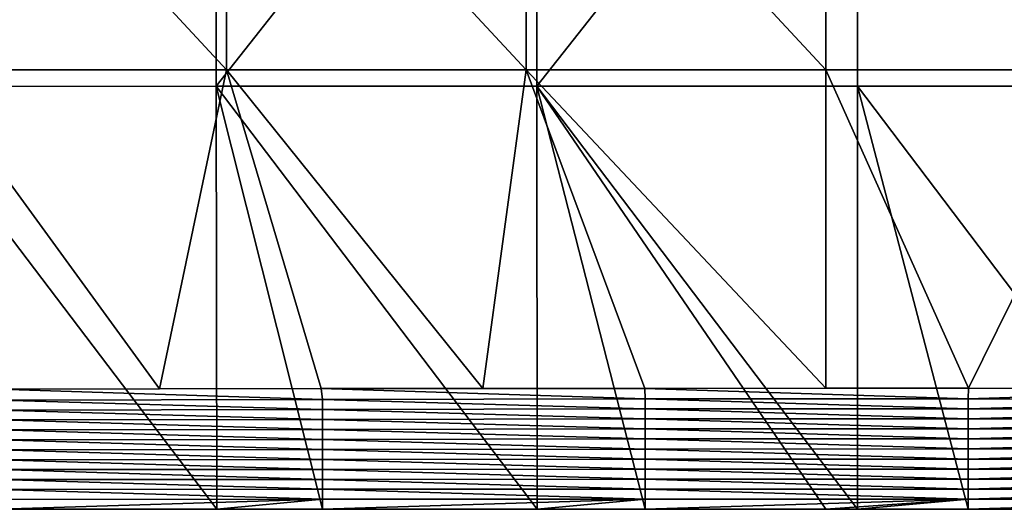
# Model space of a CAD drawing. Header units: millimetres. Extents: x -222 to 222, y 0 to 946.
# Tile 11 of 30: x -100 to 22, y 350 to 411. Entities that reach past the tile are written whole.
import ezdxf

# ---------------------------------------------------------------- set-up
doc = ezdxf.new("R2010")
doc.units = ezdxf.units.MM
doc.header["$LTSCALE"] = 102.491319
for name, color, linetype in [('13', 7, 'CONTINUOUS'), ('17', 7, 'CONTINUOUS'), ('18', 7, 'CONTINUOUS')]:
    doc.layers.add(name, color=color, linetype=linetype)

msp = doc.modelspace()

# ---------------------------------------------------------------- linework, layer by layer
at = {"layer": '13', "linetype": 'Continuous'}
for points in [[(-82.66, 364.93, -2.06), (-102.71, 364.89, -3.18), (-62.61, 364.96, -1.18), (-82.66, 364.93, -2.06)], [(-62.61, 364.96, -1.18), (-102.71, 364.89, -3.18), (-62.44, 363.62, -41.36), (-62.61, 364.96, -1.18)], [(-102.71, 364.89, -3.18), (-102.46, 363.54, -43.83), (-62.44, 363.62, -41.36), (-102.71, 364.89, -3.18)], [(-42.55, 364.98, -0.55), (-62.61, 364.96, -1.18), (-22.48, 364.99, -0.15), (-42.55, 364.98, -0.55)], [(-22.48, 364.99, -0.15), (-62.61, 364.96, -1.18), (-22.41, 363.7, -38.88), (-22.48, 364.99, -0.15)], [(-62.61, 364.96, -1.18), (-62.44, 363.62, -41.36), (-22.41, 363.7, -38.88), (-62.61, 364.96, -1.18)], [(0, 365, 0), (-22.48, 364.99, -0.15), (17.67, 365, -0.09), (0, 365, 0)], [(17.67, 365, -0.09), (-22.48, 364.99, -0.15), (17.62, 363.71, -38.59), (17.67, 365, -0.09)], [(-22.48, 364.99, -0.15), (-22.41, 363.7, -38.88), (17.62, 363.71, -38.59), (-22.48, 364.99, -0.15)], [(17.67, 365, -0.09), (17.62, 363.71, -38.59), (57.81, 364.97, -1.01), (17.67, 365, -0.09)], [(57.81, 364.97, -1.01), (17.62, 363.71, -38.59), (57.64, 363.63, -41.06), (57.81, 364.97, -1.01)], [(37.74, 364.99, -0.43), (17.67, 365, -0.09), (57.81, 364.97, -1.01), (37.74, 364.99, -0.43)], [(-62.44, 363.62, -41.36), (-102.46, 363.54, -43.83), (-62.44, 362.38, -78.51), (-62.44, 363.62, -41.36)], [(-102.46, 363.54, -43.83), (-102.46, 362.31, -80.76), (-62.44, 362.38, -78.51), (-102.46, 363.54, -43.83)], [(-22.41, 363.7, -38.88), (-62.44, 363.62, -41.36), (-22.41, 362.46, -76.26), (-22.41, 363.7, -38.88)], [(-62.44, 363.62, -41.36), (-62.44, 362.38, -78.51), (-22.41, 362.46, -76.26), (-62.44, 363.62, -41.36)], [(17.62, 363.71, -38.59), (-22.41, 363.7, -38.88), (17.62, 362.47, -75.99), (17.62, 363.71, -38.59)], [(-22.41, 363.7, -38.88), (-22.41, 362.46, -76.26), (17.62, 362.47, -75.99), (-22.41, 363.7, -38.88)], [(17.62, 363.71, -38.59), (17.62, 362.47, -75.99), (57.64, 363.63, -41.06), (17.62, 363.71, -38.59)], [(57.64, 363.63, -41.06), (17.62, 362.47, -75.99), (57.64, 362.39, -78.24), (57.64, 363.63, -41.06)], [(-62.44, 362.38, -78.51), (-102.46, 362.31, -80.76), (-62.44, 361.14, -115.66), (-62.44, 362.38, -78.51)], [(-102.46, 362.31, -80.76), (-102.46, 361.08, -117.68), (-62.44, 361.14, -115.66), (-102.46, 362.31, -80.76)], [(-22.41, 362.46, -76.26), (-62.44, 362.38, -78.51), (-22.41, 361.21, -113.63), (-22.41, 362.46, -76.26)], [(-62.44, 362.38, -78.51), (-62.44, 361.14, -115.66), (-22.41, 361.21, -113.63), (-62.44, 362.38, -78.51)], [(17.62, 362.47, -75.99), (-22.41, 362.46, -76.26), (17.62, 361.22, -113.39), (17.62, 362.47, -75.99)], [(-22.41, 362.46, -76.26), (-22.41, 361.21, -113.63), (17.62, 361.22, -113.39), (-22.41, 362.46, -76.26)], [(17.62, 362.47, -75.99), (17.62, 361.22, -113.39), (57.64, 362.39, -78.24), (17.62, 362.47, -75.99)], [(57.64, 362.39, -78.24), (17.62, 361.22, -113.39), (57.64, 361.15, -115.41), (57.64, 362.39, -78.24)], [(-62.44, 361.14, -115.66), (-102.46, 361.08, -117.68), (-62.44, 359.91, -152.81), (-62.44, 361.14, -115.66)], [(-102.46, 361.08, -117.68), (-102.46, 359.85, -154.61), (-62.44, 359.91, -152.81), (-102.46, 361.08, -117.68)], [(-22.41, 361.21, -113.63), (-62.44, 361.14, -115.66), (-22.41, 359.97, -151.01), (-22.41, 361.21, -113.63)], [(-62.44, 361.14, -115.66), (-62.44, 359.91, -152.81), (-22.41, 359.97, -151.01), (-62.44, 361.14, -115.66)], [(17.62, 361.22, -113.39), (-22.41, 361.21, -113.63), (17.62, 359.97, -150.79), (17.62, 361.22, -113.39)], [(-22.41, 361.21, -113.63), (-22.41, 359.97, -151.01), (17.62, 359.97, -150.79), (-22.41, 361.21, -113.63)], [(17.62, 361.22, -113.39), (17.62, 359.97, -150.79), (57.64, 361.15, -115.41), (17.62, 361.22, -113.39)], [(57.64, 361.15, -115.41), (17.62, 359.97, -150.79), (57.64, 359.91, -152.59), (57.64, 361.15, -115.41)], [(-62.44, 359.91, -152.81), (-102.46, 359.85, -154.61), (-62.44, 358.67, -189.96), (-62.44, 359.91, -152.81)], [(-102.46, 359.85, -154.61), (-102.46, 358.62, -191.53), (-62.44, 358.67, -189.96), (-102.46, 359.85, -154.61)], [(-22.41, 359.97, -151.01), (-62.44, 359.91, -152.81), (-22.41, 358.72, -188.38), (-22.41, 359.97, -151.01)], [(-62.44, 359.91, -152.81), (-62.44, 358.67, -189.96), (-22.41, 358.72, -188.38), (-62.44, 359.91, -152.81)], [(-22.41, 359.97, -151.01), (-22.41, 358.72, -188.38), (17.62, 358.73, -188.19), (-22.41, 359.97, -151.01)], [(17.62, 359.97, -150.79), (-22.41, 359.97, -151.01), (17.62, 358.73, -188.19), (17.62, 359.97, -150.79)], [(17.62, 359.97, -150.79), (17.62, 358.73, -188.19), (57.64, 359.91, -152.59), (17.62, 359.97, -150.79)], [(57.64, 359.91, -152.59), (17.62, 358.73, -188.19), (57.64, 358.67, -189.77), (57.64, 359.91, -152.59)], [(-62.44, 358.67, -189.96), (-102.46, 358.62, -191.53), (-62.44, 357.43, -227.1), (-62.44, 358.67, -189.96)], [(-102.46, 358.62, -191.53), (-102.46, 357.38, -228.45), (-62.44, 357.43, -227.1), (-102.46, 358.62, -191.53)], [(-22.41, 358.72, -188.38), (-62.44, 358.67, -189.96), (-22.41, 357.47, -225.76), (-22.41, 358.72, -188.38)], [(-62.44, 358.67, -189.96), (-62.44, 357.43, -227.1), (-22.41, 357.47, -225.76), (-62.44, 358.67, -189.96)], [(17.62, 358.73, -188.19), (-22.41, 358.72, -188.38), (17.62, 357.48, -225.59), (17.62, 358.73, -188.19)], [(-22.41, 358.72, -188.38), (-22.41, 357.47, -225.76), (17.62, 357.48, -225.59), (-22.41, 358.72, -188.38)], [(17.62, 358.73, -188.19), (17.62, 357.48, -225.59), (57.64, 358.67, -189.77), (17.62, 358.73, -188.19)], [(57.64, 358.67, -189.77), (17.62, 357.48, -225.59), (57.64, 357.44, -226.94), (57.64, 358.67, -189.77)], [(-62.44, 357.43, -227.1), (-102.46, 357.38, -228.45), (-62.44, 356.19, -264.25), (-62.44, 357.43, -227.1)], [(-102.46, 357.38, -228.45), (-102.46, 356.15, -265.38), (-62.44, 356.19, -264.25), (-102.46, 357.38, -228.45)], [(-22.41, 357.47, -225.76), (-62.44, 357.43, -227.1), (-22.41, 356.23, -263.13), (-22.41, 357.47, -225.76)], [(-62.44, 357.43, -227.1), (-62.44, 356.19, -264.25), (-22.41, 356.23, -263.13), (-62.44, 357.43, -227.1)], [(17.62, 357.48, -225.59), (-22.41, 357.47, -225.76), (17.62, 356.23, -262.99), (17.62, 357.48, -225.59)], [(-22.41, 357.47, -225.76), (-22.41, 356.23, -263.13), (17.62, 356.23, -262.99), (-22.41, 357.47, -225.76)], [(17.62, 357.48, -225.59), (17.62, 356.23, -262.99), (57.64, 357.44, -226.94), (17.62, 357.48, -225.59)], [(57.64, 357.44, -226.94), (17.62, 356.23, -262.99), (57.64, 356.2, -264.12), (57.64, 357.44, -226.94)], [(-62.44, 356.19, -264.25), (-102.46, 356.15, -265.38), (-62.44, 354.95, -301.4), (-62.44, 356.19, -264.25)], [(-102.46, 356.15, -265.38), (-102.46, 354.92, -302.3), (-62.44, 354.95, -301.4), (-102.46, 356.15, -265.38)], [(-22.41, 356.23, -263.13), (-62.44, 356.19, -264.25), (-22.41, 354.98, -300.5), (-22.41, 356.23, -263.13)], [(-62.44, 356.19, -264.25), (-62.44, 354.95, -301.4), (-22.41, 354.98, -300.5), (-62.44, 356.19, -264.25)], [(-22.41, 356.23, -263.13), (-22.41, 354.98, -300.5), (17.62, 354.99, -300.4), (-22.41, 356.23, -263.13)], [(17.62, 356.23, -262.99), (-22.41, 356.23, -263.13), (17.62, 354.99, -300.4), (17.62, 356.23, -262.99)], [(17.62, 356.23, -262.99), (17.62, 354.99, -300.4), (57.64, 356.2, -264.12), (17.62, 356.23, -262.99)], [(57.64, 356.2, -264.12), (17.62, 354.99, -300.4), (57.64, 354.96, -301.3), (57.64, 356.2, -264.12)], [(-62.44, 354.95, -301.4), (-102.46, 354.92, -302.3), (-62.44, 353.71, -338.55), (-62.44, 354.95, -301.4)], [(-102.46, 354.92, -302.3), (-102.46, 353.69, -339.23), (-62.44, 353.71, -338.55), (-102.46, 354.92, -302.3)], [(-22.41, 354.98, -300.5), (-62.44, 354.95, -301.4), (-22.41, 353.74, -337.88), (-22.41, 354.98, -300.5)], [(-62.44, 354.95, -301.4), (-62.44, 353.71, -338.55), (-22.41, 353.74, -337.88), (-62.44, 354.95, -301.4)], [(17.62, 354.99, -300.4), (-22.41, 354.98, -300.5), (17.62, 353.74, -337.8), (17.62, 354.99, -300.4)], [(-22.41, 354.98, -300.5), (-22.41, 353.74, -337.88), (17.62, 353.74, -337.8), (-22.41, 354.98, -300.5)], [(17.62, 354.99, -300.4), (17.62, 353.74, -337.8), (57.64, 354.96, -301.3), (17.62, 354.99, -300.4)], [(57.64, 354.96, -301.3), (17.62, 353.74, -337.8), (57.64, 353.72, -338.47), (57.64, 354.96, -301.3)], [(-62.44, 353.71, -338.55), (-102.46, 353.69, -339.23), (-62.44, 352.48, -375.7), (-62.44, 353.71, -338.55)], [(-102.46, 353.69, -339.23), (-102.46, 352.46, -376.15), (-62.44, 352.48, -375.7), (-102.46, 353.69, -339.23)], [(-22.41, 353.74, -337.88), (-62.44, 353.71, -338.55), (-22.41, 352.49, -375.25), (-22.41, 353.74, -337.88)], [(-62.44, 353.71, -338.55), (-62.44, 352.48, -375.7), (-22.41, 352.49, -375.25), (-62.44, 353.71, -338.55)], [(-22.41, 353.74, -337.88), (-22.41, 352.49, -375.25), (17.62, 352.49, -375.2), (-22.41, 353.74, -337.88)], [(17.62, 353.74, -337.8), (-22.41, 353.74, -337.88), (17.62, 352.49, -375.2), (17.62, 353.74, -337.8)], [(17.62, 353.74, -337.8), (17.62, 352.49, -375.2), (57.64, 353.72, -338.47), (17.62, 353.74, -337.8)], [(57.64, 353.72, -338.47), (17.62, 352.49, -375.2), (57.64, 352.48, -375.65), (57.64, 353.72, -338.47)], [(-62.44, 352.48, -375.7), (-102.46, 352.46, -376.15), (-62.44, 351.24, -412.85), (-62.44, 352.48, -375.7)], [(-102.46, 352.46, -376.15), (-102.46, 351.23, -413.08), (-62.44, 351.24, -412.85), (-102.46, 352.46, -376.15)], [(-22.41, 352.49, -375.25), (-62.44, 352.48, -375.7), (-22.41, 351.25, -412.63), (-22.41, 352.49, -375.25)], [(-62.44, 352.48, -375.7), (-62.44, 351.24, -412.85), (-22.41, 351.25, -412.63), (-62.44, 352.48, -375.7)], [(-22.41, 352.49, -375.25), (-22.41, 351.25, -412.63), (17.62, 351.25, -412.6), (-22.41, 352.49, -375.25)], [(17.62, 352.49, -375.2), (-22.41, 352.49, -375.25), (17.62, 351.25, -412.6), (17.62, 352.49, -375.2)], [(17.62, 352.49, -375.2), (17.62, 351.25, -412.6), (57.64, 352.48, -375.65), (17.62, 352.49, -375.2)], [(57.64, 352.48, -375.65), (17.62, 351.25, -412.6), (57.64, 351.24, -412.82), (57.64, 352.48, -375.65)], [(-102.46, 351.23, -413.08), (-102.46, 350, -450), (-62.44, 351.24, -412.85), (-102.46, 351.23, -413.08)], [(-102.46, 350, -450), (-75.55, 350, -450), (-62.44, 351.24, -412.85), (-102.46, 350, -450)], [(-62.44, 351.24, -412.85), (-75.55, 350, -450), (-62.44, 350, -450), (-62.44, 351.24, -412.85)], [(-62.44, 351.24, -412.85), (-62.44, 350, -450), (-22.41, 351.25, -412.63), (-62.44, 351.24, -412.85)], [(-62.44, 350, -450), (-35.82, 350, -450), (-22.41, 351.25, -412.63), (-62.44, 350, -450)], [(-22.41, 351.25, -412.63), (-35.82, 350, -450), (-22.41, 350, -450), (-22.41, 351.25, -412.63)], [(-22.41, 351.25, -412.63), (-22.41, 350, -450), (17.62, 351.25, -412.6), (-22.41, 351.25, -412.63)], [(-22.41, 350, -450), (0, 350, -450), (17.62, 351.25, -412.6), (-22.41, 350, -450)], [(17.62, 351.25, -412.6), (0, 350, -450), (3.91, 350, -450), (17.62, 351.25, -412.6)], [(17.62, 350, -450), (17.62, 351.25, -412.6), (3.91, 350, -450), (17.62, 350, -450)], [(17.62, 351.25, -412.6), (17.62, 350, -450), (57.64, 351.24, -412.82), (17.62, 351.25, -412.6)], [(17.62, 350, -450), (43.63, 350, -450), (57.64, 351.24, -412.82), (17.62, 350, -450)]]:
    msp.add_3dface(points, dxfattribs=at)
at = {"layer": '17', "linetype": 'Continuous'}
for points in [[(-74.37, 444.51, -1.67), (-111.5, 444.51, -3.75), (-74.37, 404.49, -1.67), (-74.37, 444.51, -1.67)], [(-111.5, 444.51, -3.75), (-111.5, 404.49, -3.75), (-74.37, 404.49, -1.67), (-111.5, 444.51, -3.75)], [(-37.19, 444.51, -0.42), (-74.37, 444.51, -1.67), (-37.19, 404.49, -0.42), (-37.19, 444.51, -0.42)], [(-74.37, 444.51, -1.67), (-74.37, 404.49, -1.67), (-37.19, 404.49, -0.42), (-74.37, 444.51, -1.67)], [(0, 444.51), (-37.19, 444.51, -0.42), (0, 404.49), (0, 444.51)], [(-37.19, 444.51, -0.42), (-37.19, 404.49, -0.42), (0, 404.49), (-37.19, 444.51, -0.42)], [(37.19, 444.51, -0.42), (0, 444.51), (37.19, 404.49, -0.42), (37.19, 444.51, -0.42)], [(0, 444.51), (0, 404.49), (37.19, 404.49, -0.42), (0, 444.51)], [(-102.71, 364.89, -3.18), (-82.66, 364.93, -2.06), (-111.5, 404.49, -3.75), (-102.71, 364.89, -3.18)], [(-111.5, 404.49, -3.75), (-82.66, 364.93, -2.06), (-74.37, 404.49, -1.67), (-111.5, 404.49, -3.75)], [(-82.66, 364.93, -2.06), (-62.61, 364.96, -1.18), (-74.37, 404.49, -1.67), (-82.66, 364.93, -2.06)], [(-62.61, 364.96, -1.18), (-42.55, 364.98, -0.55), (-74.37, 404.49, -1.67), (-62.61, 364.96, -1.18)], [(-74.37, 404.49, -1.67), (-42.55, 364.98, -0.55), (-37.19, 404.49, -0.42), (-74.37, 404.49, -1.67)], [(-42.55, 364.98, -0.55), (-22.48, 364.99, -0.15), (-37.19, 404.49, -0.42), (-42.55, 364.98, -0.55)], [(-22.48, 364.99, -0.15), (0, 365, 0), (-37.19, 404.49, -0.42), (-22.48, 364.99, -0.15)], [(-37.19, 404.49, -0.42), (0, 365, 0), (0, 404.49), (-37.19, 404.49, -0.42)], [(0, 365, 0), (17.67, 365, -0.09), (0, 404.49), (0, 365, 0)], [(0, 404.49), (17.67, 365, -0.09), (37.19, 404.49, -0.42), (0, 404.49)], [(17.67, 365, -0.09), (37.74, 364.99, -0.43), (37.19, 404.49, -0.42), (17.67, 365, -0.09)]]:
    msp.add_3dface(points, dxfattribs=at)
at = {"layer": '18', "linetype": 'Continuous'}
for points in [[(-115.53, 452.82, -455.23), (-75.72, 452.84, -455.25), (-115.4, 402.43, -452.2), (-115.53, 452.82, -455.23)], [(-75.72, 452.84, -455.25), (-75.63, 402.45, -452.2), (-115.4, 402.43, -452.2), (-75.72, 452.84, -455.25)], [(-75.72, 452.84, -455.25), (-35.9, 452.85, -455.26), (-75.63, 402.45, -452.2), (-75.72, 452.84, -455.25)], [(-35.9, 452.85, -455.26), (-35.86, 402.45, -452.21), (-75.63, 402.45, -452.2), (-35.9, 452.85, -455.26)], [(-35.9, 452.85, -455.26), (3.91, 452.84, -455.27), (-35.86, 402.45, -452.21), (-35.9, 452.85, -455.26)], [(3.91, 452.84, -455.27), (3.91, 402.45, -452.21), (-35.86, 402.45, -452.21), (3.91, 452.84, -455.27)], [(43.73, 452.85, -455.26), (43.68, 402.45, -452.21), (3.91, 452.84, -455.27), (43.73, 452.85, -455.26)], [(3.91, 452.84, -455.27), (43.68, 402.45, -452.21), (3.91, 402.45, -452.21), (3.91, 452.84, -455.27)], [(-75.63, 402.45, -452.2), (-75.55, 350, -450), (-115.4, 402.43, -452.2), (-75.63, 402.45, -452.2)], [(-75.55, 350, -450), (-102.46, 350, -450), (-115.4, 402.43, -452.2), (-75.55, 350, -450)], [(-62.44, 350, -450), (-75.55, 350, -450), (-75.63, 402.45, -452.2), (-62.44, 350, -450)], [(-35.82, 350, -450), (-62.44, 350, -450), (-75.63, 402.45, -452.2), (-35.82, 350, -450)], [(-35.86, 402.45, -452.21), (-35.82, 350, -450), (-75.63, 402.45, -452.2), (-35.86, 402.45, -452.21)], [(-22.41, 350, -450), (-35.82, 350, -450), (-35.86, 402.45, -452.21), (-22.41, 350, -450)], [(0, 350, -450), (-22.41, 350, -450), (-35.86, 402.45, -452.21), (0, 350, -450)], [(3.91, 350, -450), (0, 350, -450), (-35.86, 402.45, -452.21), (3.91, 350, -450)], [(3.91, 402.45, -452.21), (3.91, 350, -450), (-35.86, 402.45, -452.21), (3.91, 402.45, -452.21)], [(17.62, 350, -450), (3.91, 350, -450), (3.91, 402.45, -452.21), (17.62, 350, -450)], [(43.63, 350, -450), (17.62, 350, -450), (3.91, 402.45, -452.21), (43.63, 350, -450)], [(43.68, 402.45, -452.21), (43.63, 350, -450), (3.91, 402.45, -452.21), (43.68, 402.45, -452.21)]]:
    msp.add_3dface(points, dxfattribs=at)

doc.saveas('drawing.dxf')
